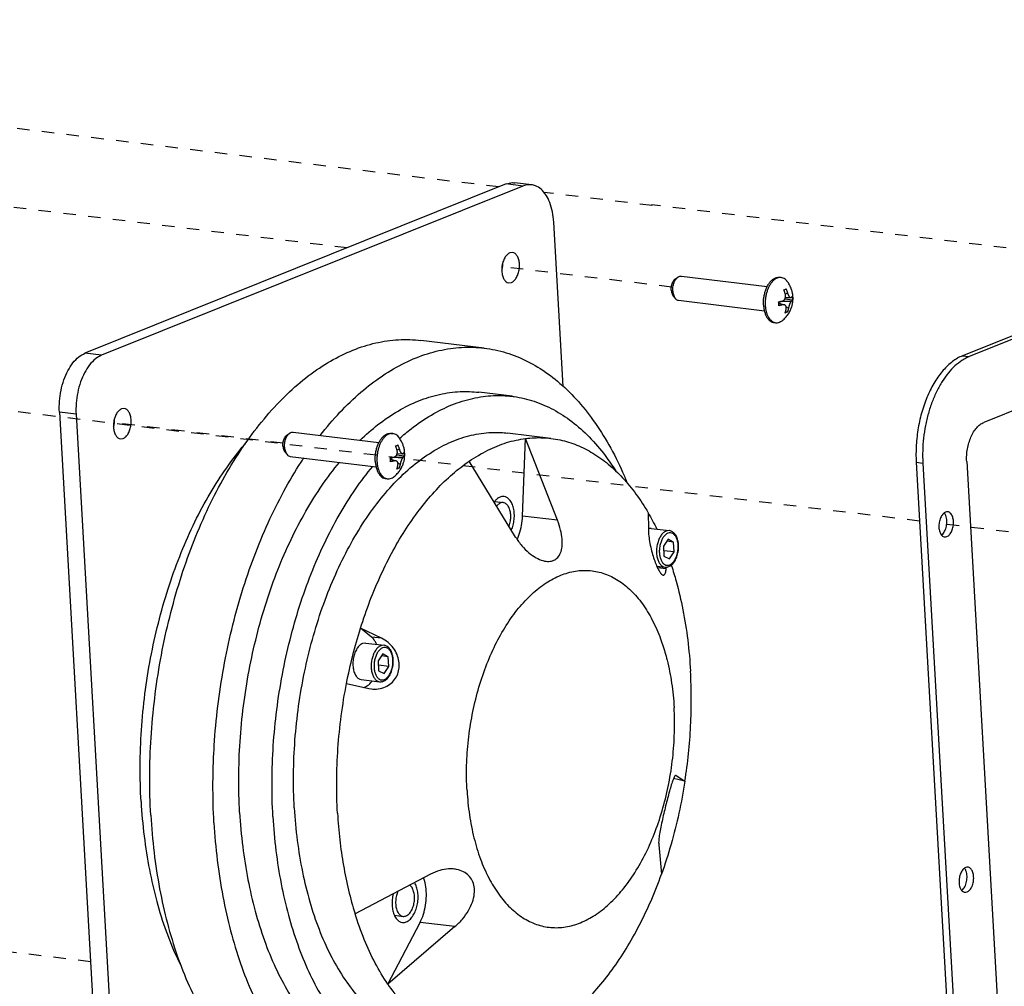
# Model space of a CAD drawing. Header units: inches. Extents: x -4 to 262, y 56 to 231.
# Tile 104 of 162: x 104 to 113, y 187 to 196. Entities that reach past the tile are written whole.
import ezdxf

# ---------------------------------------------------------------- set-up
doc = ezdxf.new("R2010")
doc.units = ezdxf.units.IN
doc.header["$LTSCALE"] = 1.2
doc.header["$MEASUREMENT"] = 0
doc.linetypes.add('DASHED', pattern=[0.2, 0.1, -0.1])
doc.layers.get('0').update_dxf_attribs({"linetype": 'CONTINUOUS'})
for name, color, linetype in [('02___PRT_ALL_AXES', 7, 'CONTINUOUS'), ('3_ALL_AXES', 7, 'CONTINUOUS'), ('6_ALL_SURFS', 7, 'CONTINUOUS'), ('7_ALL_FEATURES', 7, 'CONTINUOUS')]:
    doc.layers.add(name, color=color, linetype=linetype)

msp = doc.modelspace()

# ---------------------------------------------------------------- linework, layer by layer
at = {"color": 4, "linetype": 'DASHED'}
for p, q in [((108.1594, 194.6766), (94.844, 196.2908)), ((106.6981, 194.0893), (91.7886, 195.8969)), ((109.6412, 194.4969), (108.5938, 194.6239)), ((109.6347, 194.5041), (109.6412, 194.4969)), ((114.7235, 193.8871), (109.6347, 194.5041)), ((112.2199, 191.4524), (89.6216, 194.1921)), ((109.8252, 193.7102), (108.2314, 193.9034)), ((106.0787, 192.2046), (104.5274, 192.3926)), ((119.0346, 190.6262), (112.4612, 191.4231)), ((104.2214, 187.2004), (91.5166, 188.7407))]:
    msp.add_line(p, q, dxfattribs=at)
at = {"layer": '02___PRT_ALL_AXES', "color": 7, "linetype": 'Continuous'}
for p, q in [((109.9215, 193.8175), (110.7504, 193.717)), ((109.8637, 193.7899), (109.8889, 193.8079)), ((110.8676, 193.8051), (110.884, 193.8031)), ((109.8435, 193.6236), (109.8637, 193.6001)), ((109.8931, 193.583), (110.7225, 193.4825)), ((110.8147, 193.369), (110.8311, 193.367)), ((108.0188, 193.1222), (107.4091, 193.1961)), ((107.0345, 192.8526), (107.0391, 192.8557)), ((108.288, 192.6567), (107.9671, 192.6956)), ((106.1171, 192.2842), (106.1423, 192.3023)), ((106.175, 192.3119), (107.0038, 192.2114)), ((107.121, 192.2995), (107.1374, 192.2975)), ((108.6621, 192.2511), (108.245, 192.3016)), ((107.2023, 192.2507), (107.2037, 192.252)), ((106.097, 192.118), (106.1172, 192.0945)), ((106.1466, 192.0774), (106.976, 191.9768)), ((107.0681, 191.8633), (107.0846, 191.8613)), ((108.1196, 191.6421), (108.1158, 191.6371)), ((105.4098, 189.2074), (105.4123, 189.2528)), ((105.402, 188.9371), (105.4023, 188.9667))]:
    msp.add_line(p, q, dxfattribs=at)
for points, start_tangent, end_tangent in [([(109.8889, 193.8079), (109.8937, 193.8111), (109.908, 193.8168), (109.9215, 193.8175)], (0.813331, 0.581802), (0.992812, -0.119681)), ([(109.8239, 193.6819), (109.8241, 193.7028), (109.8271, 193.7237), (109.8326, 193.7436), (109.8404, 193.7616), (109.8501, 193.7766), (109.8612, 193.788), (109.8637, 193.7899)], (-0.056642, 0.998395), (0.812803, 0.582539)), ([(109.8392, 193.6729), (109.8393, 193.6972), (109.8424, 193.7217), (109.8484, 193.7453), (109.8569, 193.7669), (109.8676, 193.7856), (109.8801, 193.8005), (109.8889, 193.8079)], (-0.056642, 0.998395), (0.813331, 0.581802)), ([(110.7504, 193.717), (110.7673, 193.7457), (110.7864, 193.7694), (110.8072, 193.7876), (110.8291, 193.7996), (110.8512, 193.8053), (110.8676, 193.8051)], (0.452644, 0.891691), (0.992819, -0.119625)), ([(109.8239, 193.6819), (109.8264, 193.6621), (109.8316, 193.6444), (109.8391, 193.6296), (109.8435, 193.6236)], (0.056642, -0.998395), (0.650413, -0.75958)), ([(109.8392, 193.6729), (109.842, 193.6497), (109.8477, 193.6288), (109.856, 193.6109), (109.8637, 193.6001)], (0.056642, -0.998395), (0.650871, -0.759189)), ([(110.7144, 193.5361), (110.7142, 193.5738), (110.7179, 193.6119), (110.7254, 193.6492), (110.7363, 193.6847), (110.7504, 193.717)], (-0.056642, 0.998395), (0.452644, 0.891691)), ([(109.8637, 193.6001), (109.8665, 193.597), (109.8789, 193.5876), (109.8924, 193.5831), (109.8931, 193.583)], (0.650871, -0.759189), (0.992812, -0.119681)), ([(110.7144, 193.5361), (110.7184, 193.5), (110.722, 193.4823)], (0.056642, -0.998395), (0.227158, -0.973858)), ([(110.722, 193.4823), (110.7262, 193.4665), (110.7374, 193.4366), (110.7518, 193.4114), (110.7689, 193.3915), (110.7882, 193.3775), (110.8091, 193.3699), (110.8147, 193.369)], (0.227158, -0.973858), (0.992819, -0.119625)), ([(104.8019, 188.6163), (104.7922, 188.9869), (104.8047, 189.3626), (104.8394, 189.7396), (104.8957, 190.1139), (104.9733, 190.4818), (105.0712, 190.8394), (105.1885, 191.1831), (105.324, 191.5093), (105.4762, 191.8148), (105.6437, 192.0963), (105.8247, 192.351), (106.0173, 192.5763), (106.2195, 192.7698), (106.4294, 192.9297), (106.6447, 193.0541), (106.8632, 193.1419), (107.0827, 193.1922), (107.3009, 193.2044), (107.4091, 193.1961)], (-0.056642, 0.998395), (0.992731, -0.120352)), ([(107.0391, 192.8557), (107.2544, 192.9802), (107.4729, 193.068), (107.6924, 193.1183), (107.9106, 193.1305), (108.0188, 193.1222)], (0.831287, 0.555844), (0.992731, -0.120352)), ([(108.0188, 193.1222), (108.1253, 193.1045), (108.3343, 193.0406), (108.5355, 192.9395), (108.7267, 192.8021), (108.906, 192.6299), (109.0717, 192.4246), (109.2219, 192.1885), (109.3551, 191.9238), (109.3986, 191.822)], (0.992731, -0.120352), (0.378959, -0.925413)), ([(106.4368, 192.2802), (106.627, 192.5024), (106.8292, 192.6959), (107.0345, 192.8526)], (0.615088, 0.788458), (0.82976, 0.558121)), ([(106.8216, 192.2342), (106.994, 192.3834), (107.1884, 192.5151), (107.387, 192.6129), (107.5875, 192.6755), (107.7879, 192.7024), (107.9672, 192.6956)], (0.7216, 0.692311), (0.992743, -0.120259)), ([(107.2037, 192.252), (107.3149, 192.3444), (107.5093, 192.4762), (107.7079, 192.574), (107.9084, 192.6366), (108.1088, 192.6635), (108.2881, 192.6567)], (0.746505, 0.66538), (0.992743, -0.120259)), ([(108.2881, 192.6567), (108.3067, 192.6543), (108.5001, 192.6091), (108.6868, 192.5284), (108.8648, 192.4131), (109.0321, 192.2645), (109.1868, 192.0842), (109.2884, 191.9377)], (0.992743, -0.120259), (0.536453, -0.84393)), ([(106.0927, 192.1672), (106.0928, 192.1916), (106.0959, 192.2161), (106.1019, 192.2397), (106.1104, 192.2612), (106.1211, 192.2799), (106.1336, 192.2949), (106.1423, 192.3023)], (-0.056642, 0.998395), (0.813331, 0.581802)), ([(106.1423, 192.3023), (106.1472, 192.3054), (106.1614, 192.3112), (106.175, 192.3119)], (0.813331, 0.581802), (0.992812, -0.119681)), ([(106.1866, 188.686), (106.1792, 189.0102), (106.1933, 189.339), (106.2287, 189.6681), (106.2849, 189.9936), (106.3614, 190.3111), (106.4571, 190.6169), (106.5708, 190.907), (106.7011, 191.1777), (106.8463, 191.4257), (107.0047, 191.6479), (107.1741, 191.8415), (107.3526, 192.0039), (107.5378, 192.1333), (107.7275, 192.2278), (107.9192, 192.2865), (108.1105, 192.3085), (108.245, 192.3016)], (-0.056642, 0.998395), (0.992749, -0.120203)), ([(107.0038, 192.2114), (107.0208, 192.2401), (107.0399, 192.2638), (107.0607, 192.2819), (107.0825, 192.294), (107.1047, 192.2996), (107.121, 192.2995)], (0.452644, 0.891691), (0.992819, -0.119625)), ([(104.7081, 188.7464), (104.6994, 189.0892), (104.712, 189.4367), (104.7458, 189.7852), (104.8002, 190.1307), (104.8748, 190.4696), (104.9687, 190.7981), (105.0809, 191.1126), (105.2101, 191.4097), (105.355, 191.6862), (105.514, 191.9389), (105.6852, 192.1651), (105.716, 192.2013)], (-0.056642, 0.998395), (0.653038, 0.757325)), ([(106.0774, 192.1762), (106.0776, 192.1971), (106.0805, 192.2181), (106.0861, 192.238), (106.0939, 192.256), (106.1036, 192.271), (106.1147, 192.2824), (106.1171, 192.2842)], (-0.056642, 0.998395), (0.812803, 0.582539)), ([(106.9679, 192.0305), (106.9677, 192.0682), (106.9714, 192.1063), (106.9788, 192.1436), (106.9898, 192.1791), (107.0038, 192.2114)], (-0.056642, 0.998395), (0.452644, 0.891691)), ([(106.0774, 192.1762), (106.0799, 192.1564), (106.085, 192.1387), (106.0925, 192.124), (106.097, 192.118)], (0.056642, -0.998395), (0.650413, -0.75958)), ([(106.0927, 192.1672), (106.0955, 192.1441), (106.1012, 192.1231), (106.1095, 192.1053), (106.1172, 192.0945)], (0.056642, -0.998395), (0.650871, -0.759189)), ([(105.4123, 189.2528), (105.4144, 189.2887), (105.4491, 189.6657), (105.5055, 190.04), (105.583, 190.4078), (105.6809, 190.7655), (105.7982, 191.1091), (105.9337, 191.4354), (106.086, 191.7408), (106.2534, 192.0224), (106.2795, 192.062)], (0.057004, 0.998374), (0.554951, 0.831883)), ([(105.6595, 188.642), (105.6509, 188.981), (105.6634, 189.3248), (105.6967, 189.6695), (105.7506, 190.0113), (105.8244, 190.3466), (105.9173, 190.6716), (106.0282, 190.9827), (106.1561, 191.2766), (106.2994, 191.55), (106.4567, 191.8), (106.6227, 192.0198)], (-0.056642, 0.998395), (0.638823, 0.769354)), ([(106.1172, 192.0945), (106.12, 192.0914), (106.1323, 192.0819), (106.1459, 192.0775), (106.1466, 192.0774)], (0.650871, -0.759189), (0.992812, -0.119681)), ([(106.9679, 192.0305), (106.9719, 191.9943), (106.9754, 191.9767)], (0.056642, -0.998395), (0.227158, -0.973858)), ([(105.9804, 188.6031), (105.9718, 188.9421), (105.9843, 189.2859), (106.0176, 189.6306), (106.0715, 189.9724), (106.1453, 190.3077), (106.2382, 190.6327), (106.3491, 190.9438), (106.477, 191.2377), (106.6203, 191.5111), (106.7776, 191.7611), (106.9436, 191.9809)], (-0.056642, 0.998395), (0.638823, 0.769354)), ([(106.9754, 191.9767), (106.9797, 191.9608), (106.9909, 191.931), (107.0053, 191.9057), (107.0224, 191.8858), (107.0417, 191.8718), (107.0626, 191.8642), (107.0681, 191.8633)], (0.227158, -0.973858), (0.992819, -0.119625)), ([(108.2105, 191.69), (108.2053, 191.6904), (108.1726, 191.6846), (108.1407, 191.6644), (108.1196, 191.6421)], (-0.992355, 0.123416), (-0.619151, -0.785272)), ([(108.2986, 191.4137), (108.3082, 191.4693), (108.3094, 191.5252), (108.3021, 191.5777), (108.2867, 191.6233), (108.2644, 191.6587), (108.2366, 191.6816), (108.2105, 191.69)], (0.244762, 0.969583), (-0.992355, 0.123416)), ([(108.2823, 191.3648), (108.2986, 191.4137)], (0.390622, 0.920551), (0.244762, 0.969583)), ([(107.8532, 188.8521), (107.8499, 189.0948), (107.8669, 189.3407), (107.904, 189.5848), (107.9604, 189.8222), (108.035, 190.048), (108.1262, 190.2576), (108.2322, 190.4468), (108.3508, 190.6118), (108.4796, 190.749), (108.616, 190.8558), (108.7572, 190.93), (108.9003, 190.9701), (109.0425, 190.9752), (109.1808, 190.9453), (109.3124, 190.881), (109.4347, 190.7835), (109.5451, 190.6549), (109.6414, 190.4977), (109.7216, 190.3153), (109.7346, 190.2789)], (-0.056642, 0.998395), (0.326338, -0.945253)), ([(109.7346, 190.2789), (109.7789, 190.1315)], (0.326338, -0.945253), (0.251392, -0.967885)), ([(109.7789, 190.1315), (109.7841, 190.1112), (109.8277, 189.8896), (109.8514, 189.6551)], (0.251392, -0.967885), (0.056642, -0.998395)), ([(107.8532, 188.8521), (107.8769, 188.6176), (107.9205, 188.3961), (107.983, 188.192), (108.0632, 188.0095), (108.1595, 187.8524), (108.2699, 187.7238), (108.3922, 187.6263), (108.5238, 187.5619), (108.6621, 187.532), (108.8043, 187.5372), (108.9474, 187.5772), (109.0886, 187.6514), (109.225, 187.7583), (109.3538, 187.8955), (109.4725, 188.0604), (109.5784, 188.2496), (109.6696, 188.4593), (109.7442, 188.6851), (109.8006, 188.9225), (109.8377, 189.1666), (109.8547, 189.4125), (109.8514, 189.6551)], (0.056642, -0.998395), (-0.056642, 0.998395)), ([(105.4023, 188.9667), (105.4098, 189.2074)], (0.012289, 0.999924), (0.049965, 0.998751)), ([(105.4116, 188.5424), (105.4019, 188.913), (105.402, 188.9371)], (-0.056642, 0.998395), (0.007604, 0.999971)), ([(104.7081, 188.7464), (104.7378, 188.4122), (104.7884, 188.0901), (104.8593, 187.7837), (104.9497, 187.4963), (105.0585, 187.2311), (105.0975, 187.1506)], (0.056642, -0.998395), (0.449646, -0.893207)), ([(106.1866, 188.686), (106.2155, 188.3703), (106.2654, 188.0673), (106.3357, 187.7806), (106.4256, 187.5139), (106.5339, 187.2706), (106.6592, 187.0537), (106.8001, 186.8659), (106.9546, 186.7096), (107.1208, 186.5867), (107.2968, 186.4989), (107.4802, 186.4472), (107.5342, 186.4391)], (0.056642, -0.998395), (0.992749, -0.120203)), ([(104.8019, 188.6163), (104.8337, 188.2546), (104.8874, 187.9054), (104.9623, 187.5725), (105.0577, 187.2592), (105.1726, 186.9687), (105.3058, 186.704), (105.456, 186.4678), (105.6217, 186.2625), (105.801, 186.0903), (105.9922, 185.953), (106.1934, 185.8518), (106.4024, 185.7879), (106.5089, 185.7702)], (0.056642, -0.998395), (0.992731, -0.120352)), ([(105.6595, 188.642), (105.6889, 188.3113), (105.739, 187.9927), (105.8091, 187.6896), (105.8984, 187.4053), (106.0061, 187.143), (106.1309, 186.9055), (106.2715, 186.6954), (106.4262, 186.5151), (106.5935, 186.3665), (106.7715, 186.2512), (106.9582, 186.1705), (107.1516, 186.1253), (107.1703, 186.1229)], (0.056642, -0.998395), (0.992743, -0.120259)), ([(105.9804, 188.6031), (106.0098, 188.2724), (106.0599, 187.9538), (106.13, 187.6506), (106.2193, 187.3664), (106.327, 187.1041), (106.4518, 186.8666), (106.5924, 186.6565), (106.7471, 186.4762), (106.9144, 186.3276), (107.0924, 186.2123), (107.2791, 186.1316), (107.4725, 186.0864), (107.4912, 186.084)], (0.056642, -0.998395), (0.992743, -0.120259)), ([(105.4116, 188.5424), (105.4435, 188.1806), (105.4971, 187.8315), (105.572, 187.4986), (105.6674, 187.1853), (105.7823, 186.8948), (105.9156, 186.6301), (106.0658, 186.3939), (106.2271, 186.1933)], (0.056642, -0.998395), (0.672358, -0.740226)), ([(107.3696, 187.7338), (107.3793, 187.7894), (107.3804, 187.8453), (107.3731, 187.8978), (107.3578, 187.9434), (107.3461, 187.9645)], (0.244762, 0.969583), (-0.545983, 0.837796)), ([(107.1414, 187.8564), (107.1318, 187.8009), (107.1307, 187.7449), (107.138, 187.6924), (107.1524, 187.6489)], (-0.244762, -0.969583), (0.411543, -0.911391)), ([(107.1524, 187.6489), (107.1533, 187.6469), (107.1756, 187.6115), (107.2034, 187.5886), (107.2295, 187.5802)], (0.411543, -0.911391), (0.992355, -0.123416)), ([(107.2295, 187.5802), (107.2347, 187.5797), (107.2674, 187.5856), (107.2994, 187.6057), (107.3283, 187.6387), (107.3523, 187.6824), (107.3696, 187.7338)], (0.992355, -0.123416), (0.244762, 0.969583))]:
    msp.add_spline(points, degree=3, dxfattribs=dict(at, start_tangent=start_tangent, end_tangent=end_tangent))
at = {"layer": '3_ALL_AXES', "color": 7, "linetype": 'Continuous'}
for p, q in [((108.2917, 194.0448), (108.2658, 194.0411)), ((108.2561, 193.7517), (108.282, 193.7554)), ((104.5452, 192.5392), (104.5193, 192.5355)), ((104.5096, 192.2461), (104.5355, 192.2498))]:
    msp.add_line(p, q, dxfattribs=at)
for points, start_tangent, end_tangent in [([(108.2658, 194.0411), (108.2399, 194.0236), (108.2173, 193.9937), (108.2003, 193.9546), (108.1978, 193.9463)], (-0.927876, -0.37289), (-0.270579, -0.962698)), ([(108.282, 193.7554), (108.308, 193.773), (108.3305, 193.8028), (108.3476, 193.842), (108.3574, 193.8867), (108.3591, 193.9325), (108.3524, 193.975), (108.3381, 194.0099), (108.3174, 194.034), (108.2925, 194.0447), (108.2917, 194.0448)], (0.927876, 0.37289), (-0.992887, 0.119065)), ([(108.1978, 193.9463), (108.1904, 193.9099), (108.1885, 193.8699)], (-0.270579, -0.962698), (0.032383, -0.999476)), ([(108.1896, 193.8697), (108.197, 193.9061), (108.1989, 193.9461)], (0.270579, 0.962698), (-0.032383, 0.999476)), ([(108.1885, 193.8699), (108.1888, 193.8641), (108.1955, 193.8216), (108.2098, 193.7866), (108.2304, 193.7626), (108.2553, 193.7518), (108.2561, 193.7517)], (0.032383, -0.999476), (0.992887, -0.119065)), ([(104.5193, 192.5355), (104.4934, 192.5179), (104.4708, 192.4881), (104.4538, 192.4489), (104.4513, 192.4407)], (-0.927876, -0.37289), (-0.270579, -0.962698)), ([(104.5355, 192.2498), (104.5614, 192.2673), (104.584, 192.2972), (104.6011, 192.3363), (104.6109, 192.381), (104.6125, 192.4269), (104.6059, 192.4693), (104.5915, 192.5043), (104.5709, 192.5283), (104.546, 192.5391), (104.5452, 192.5392)], (0.927876, 0.37289), (-0.992887, 0.119065)), ([(104.4513, 192.4407), (104.4439, 192.4042), (104.442, 192.3642)], (-0.270579, -0.962698), (0.032383, -0.999476)), ([(104.4431, 192.3641), (104.4504, 192.4005), (104.4524, 192.4405)], (0.270579, 0.962698), (-0.032383, 0.999476)), ([(104.442, 192.3642), (104.4423, 192.3584), (104.4489, 192.3159), (104.4633, 192.281), (104.4839, 192.2569), (104.5088, 192.2462), (104.5096, 192.2461)], (0.032383, -0.999476), (0.992887, -0.119065))]:
    msp.add_spline(points, degree=3, dxfattribs=dict(at, start_tangent=start_tangent, end_tangent=end_tangent))
at = {"layer": '6_ALL_SURFS', "color": 7, "linetype": 'Continuous'}
for p, q in [((117.2439, 194.9), (112.6345, 193.0476)), ((112.1877, 192.0205), (112.848, 180.381)), ((112.432, 191.3179), (112.435, 191.3201)), ((112.6266, 187.8889), (112.6296, 187.8912))]:
    msp.add_line(p, q, dxfattribs=at)
for points, start_tangent, end_tangent in [([(112.6345, 193.0476), (112.539, 192.9929), (112.449, 192.9085), (112.368, 192.7976), (112.299, 192.6644), (112.2448, 192.5142), (112.2073, 192.3526), (112.188, 192.1859), (112.1877, 192.0205)], (-0.927876, -0.37289), (0.056642, -0.998395)), ([(112.435, 191.3201), (112.462, 191.3543), (112.4792, 191.4032), (112.4832, 191.4573)], (0.786362, 0.617766), (-0.056642, 0.998395)), ([(112.4733, 191.5057), (112.4593, 191.5312)], (-0.355, 0.934866), (-0.637167, 0.770726)), ([(112.4832, 191.4573), (112.4733, 191.5057)], (-0.056642, 0.998395), (-0.355, 0.934866)), ([(112.6296, 187.8912), (112.6565, 187.9253), (112.6737, 187.9743), (112.6778, 188.0283)], (0.786362, 0.617766), (-0.056642, 0.998395)), ([(112.6679, 188.0767), (112.6538, 188.1022)], (-0.355, 0.934866), (-0.637167, 0.770726)), ([(112.6778, 188.0283), (112.6679, 188.0767)], (-0.056642, 0.998395), (-0.355, 0.934866))]:
    msp.add_spline(points, degree=3, dxfattribs=dict(at, start_tangent=start_tangent, end_tangent=end_tangent))
at = {"layer": '7_ALL_FEATURES', "color": 7, "linetype": 'Continuous'}
for p, q in [((117.3081, 194.8922), (112.6987, 193.0398)), ((108.2314, 194.7055), (104.1669, 193.0721)), ((108.3918, 194.686), (104.3274, 193.0527)), ((108.3918, 194.686), (108.2314, 194.7055)), ((108.4746, 194.6979), (108.3142, 194.7173)), ((108.7803, 192.7506), (108.6902, 194.3384)), ((117.2443, 194.1749), (112.8393, 192.4046)), ((110.9099, 193.6842), (110.9214, 193.6885)), ((110.9214, 193.6885), (110.9317, 193.693)), ((110.9468, 193.6511), (110.9248, 193.643)), ((110.8607, 193.5545), (110.8594, 193.5681)), ((110.8606, 193.5545), (110.9146, 193.5398)), ((110.8983, 193.5396), (110.8608, 193.552)), ((110.8657, 193.5531), (110.8653, 193.5603)), ((110.8653, 193.5603), (110.8878, 193.5471)), ((110.8889, 193.5744), (110.9837, 193.5739)), ((110.9192, 193.5937), (110.9205, 193.5942)), ((110.9205, 193.5942), (110.9204, 193.5956)), ((110.995, 193.5851), (110.9205, 193.5942)), ((110.9259, 193.6097), (110.9764, 193.6088)), ((110.9342, 193.4645), (110.9227, 193.4602)), ((110.9445, 193.469), (110.9263, 193.4712)), ((110.9326, 193.5209), (110.9549, 193.5078)), ((110.9445, 193.469), (110.9342, 193.4645)), ((104.3274, 193.0527), (104.1669, 193.0721)), ((112.6345, 193.0476), (112.6987, 193.0398)), ((103.9204, 192.5054), (104.3614, 184.733)), ((104.0809, 192.486), (103.9204, 192.5054)), ((104.0809, 192.486), (104.5218, 184.7136)), ((108.3896, 191.5015), (108.418, 192.2498)), ((108.7266, 191.4606), (108.418, 192.2498)), ((107.1634, 192.1786), (107.1749, 192.1829)), ((107.1749, 192.1829), (107.1852, 192.1874)), ((107.2003, 192.1455), (107.1783, 192.1373)), ((107.1142, 192.0489), (107.1129, 192.0624)), ((107.1141, 192.0489), (107.1681, 192.0341)), ((107.1518, 192.034), (107.1143, 192.0464)), ((107.1191, 192.0475), (107.1187, 192.0547)), ((107.1187, 192.0547), (107.1413, 192.0415)), ((107.1424, 192.0688), (107.2372, 192.0683)), ((107.1727, 192.0881), (107.1739, 192.0885)), ((107.1739, 192.0885), (107.1739, 192.0899)), ((107.2485, 192.0795), (107.1739, 192.0885)), ((107.1794, 192.104), (107.2299, 192.1031)), ((107.1861, 192.0152), (107.2084, 192.0021)), ((108.3227, 191.2983), (107.8755, 192.0318)), ((112.1877, 192.0205), (112.2519, 192.0127)), ((112.2519, 192.0127), (112.9122, 180.3732)), ((112.6749, 192.0268), (113.3169, 180.7112)), ((107.1876, 191.9589), (107.1761, 191.9546)), ((107.1979, 191.9633), (107.1797, 191.9655)), ((107.1979, 191.9633), (107.1876, 191.9589)), ((108.1205, 191.6414), (108.2035, 191.6313)), ((108.7266, 191.4606), (108.3896, 191.5015)), ((109.6005, 191.5338), (109.6037, 191.378)), ((109.6037, 191.378), (109.6041, 191.3583)), ((109.6289, 191.3823), (109.8054, 191.3609)), ((108.3377, 191.2789), (108.3425, 191.2894)), ((109.7947, 191.2784), (109.7483, 191.211)), ((109.8466, 191.2505), (109.781, 191.2584)), ((109.8466, 191.2505), (109.7947, 191.2784)), ((109.852, 191.1552), (109.8466, 191.2505)), ((109.7483, 191.211), (109.7537, 191.1157)), ((109.852, 191.1552), (109.7508, 191.1675)), ((109.7537, 191.1157), (109.8056, 191.0879)), ((109.8056, 191.0879), (109.852, 191.1552)), ((109.6841, 191.0187), (109.7628, 191.0092)), ((109.6872, 191.0121), (109.6921, 191.0178)), ((109.775, 190.9909), (109.6925, 191.0009)), ((109.775, 190.9909), (109.7768, 191.0102)), ((109.8145, 191.0218), (109.8219, 191.0268)), ((109.8237, 191.0288), (109.8257, 191.0227)), ((107.0274, 190.3227), (106.8251, 190.4184)), ((106.9315, 190.3344), (106.8251, 190.4184)), ((107.0274, 190.3227), (106.9315, 190.3344)), ((106.8759, 190.276), (106.8449, 190.2715)), ((106.8759, 190.276), (107.0524, 190.2546)), ((107.0418, 190.172), (106.9953, 190.1046)), ((107.0936, 190.1441), (107.028, 190.1521)), ((107.0936, 190.1441), (107.0418, 190.172)), ((107.099, 190.0489), (107.0936, 190.1441)), ((106.9953, 190.1046), (107.0007, 190.0094)), ((107.099, 190.0489), (106.9978, 190.0612)), ((107.0526, 189.9815), (107.099, 190.0489)), ((106.8333, 189.9242), (107.0098, 189.9028)), ((107.0007, 190.0094), (107.0526, 189.9815)), ((106.6906, 189.8858), (106.9049, 189.8374)), ((106.9049, 189.8374), (106.9318, 189.8328)), ((109.8719, 188.9984), (109.8696, 188.9993)), ((109.8719, 188.9984), (109.956, 188.9431)), ((109.956, 188.9431), (109.8463, 188.9681)), ((109.7032, 188.3302), (109.7295, 188.0457)), ((107.5016, 188.0459), (106.7728, 187.6638)), ((107.1526, 187.649), (107.2366, 187.6388)), ((107.0888, 186.9845), (107.3999, 187.5809)), ((107.7369, 187.54), (107.3999, 187.5809)), ((107.7369, 187.54), (107.0888, 186.9845))]:
    msp.add_line(p, q, dxfattribs=at)
for centre in [(110.8735, 193.5613), (107.127, 192.0557)]:
    msp.add_ellipse(centre, major_axis=(0.0048, 0.011), ratio=0.874525, start_param=-0.70321, end_param=0.029876, dxfattribs=at)
for points, start_tangent, end_tangent in [([(108.2314, 194.7055), (108.2919, 194.7184), (108.314, 194.7173)], (0.927876, 0.37289), (0.992644, -0.12107)), ([(108.4745, 194.6978), (108.4524, 194.6989), (108.3918, 194.686)], (-0.992644, 0.12107), (-0.927876, -0.37289)), ([(108.6902, 194.3384), (108.6778, 194.4362), (108.6519, 194.526), (108.6143, 194.6), (108.5677, 194.6543), (108.5126, 194.6883), (108.4745, 194.6978)], (-0.056642, 0.998395), (-0.992644, 0.12107)), ([(110.8455, 193.7977), (110.8258, 193.7871), (110.8069, 193.7715), (110.7893, 193.7514), (110.7733, 193.7271), (110.7594, 193.6994), (110.7479, 193.6688), (110.7392, 193.6362), (110.7333, 193.6023), (110.7305, 193.568), (110.7308, 193.5341)], (-0.927876, -0.37289), (0.056642, -0.998395)), ([(110.884, 193.8031), (110.8654, 193.803), (110.8455, 193.7977)], (-0.992762, 0.120102), (-0.927876, -0.37289)), ([(110.943, 193.7659), (110.9386, 193.7714), (110.9222, 193.787), (110.9043, 193.7976), (110.8852, 193.803), (110.884, 193.8031)], (-0.608878, 0.793264), (-0.992762, 0.120102)), ([(110.8974, 193.389), (110.9271, 193.4167), (110.9529, 193.4493), (110.9719, 193.4825), (110.985, 193.5146), (110.9936, 193.5463), (110.9981, 193.5777), (110.999, 193.6088), (110.9963, 193.6396), (110.99, 193.6703), (110.9796, 193.7018), (110.9642, 193.7339), (110.943, 193.7659)], (0.780723, 0.624877), (-0.608788, 0.793333)), ([(110.925, 193.6423), (110.9228, 193.6497), (110.9202, 193.6578), (110.9171, 193.6666), (110.9136, 193.6755), (110.9099, 193.6842)], (-0.276752, 0.960941), (-0.398411, 0.917207)), ([(110.926, 193.6096), (110.927, 193.6149), (110.9275, 193.6202), (110.9276, 193.6257), (110.9272, 193.6313), (110.9263, 193.6369), (110.925, 193.6423)], (0.231687, 0.97279), (-0.276752, 0.960941)), ([(110.9317, 193.693), (110.9353, 193.6844), (110.9388, 193.6756), (110.9419, 193.6668), (110.9446, 193.6585), (110.9468, 193.6511)], (0.398411, -0.917207), (0.276752, -0.960941)), ([(110.9468, 193.6511), (110.9497, 193.6422), (110.9527, 193.6347), (110.9557, 193.6286), (110.9587, 193.6234), (110.9619, 193.6189), (110.9651, 193.6151), (110.9683, 193.6122), (110.9715, 193.6101), (110.9748, 193.6089), (110.9763, 193.6088)], (0.276752, -0.960941), (0.999723, -0.023516)), ([(110.7308, 193.5341), (110.7343, 193.5015), (110.7407, 193.4709), (110.7501, 193.4432), (110.7621, 193.4189), (110.7765, 193.3987), (110.7928, 193.3831), (110.8107, 193.3725), (110.8151, 193.3708)], (0.056642, -0.998395), (0.940794, -0.338979)), ([(110.8594, 193.5681), (110.8674, 193.5697), (110.8754, 193.5713), (110.8831, 193.573), (110.8901, 193.5747), (110.8962, 193.5762)], (0.982024, 0.188759), (0.969717, 0.24423)), ([(110.8615, 193.5315), (110.861, 193.5497), (110.8607, 193.5545)], (0.008416, 0.999965), (-0.073446, 0.997299)), ([(110.8983, 193.5396), (110.8922, 193.5381), (110.8852, 193.5365), (110.8776, 193.5348), (110.8696, 193.5331), (110.8615, 193.5315)], (-0.969717, -0.24423), (-0.982024, -0.188759)), ([(110.8962, 193.5762), (110.9034, 193.5789), (110.9093, 193.5825), (110.9141, 193.5868), (110.918, 193.5917), (110.9213, 193.597), (110.9239, 193.6029), (110.9258, 193.6091), (110.926, 193.6096)], (0.969717, 0.24423), (0.231687, 0.97279)), ([(110.9147, 193.5398), (110.9119, 193.5404), (110.9057, 193.5407), (110.8983, 193.5396)], (-0.96427, 0.26492), (-0.969717, -0.24423)), ([(110.9332, 193.499), (110.9341, 193.5075), (110.9339, 193.5146), (110.9327, 193.5205), (110.9309, 193.5256), (110.9284, 193.53), (110.9252, 193.5338), (110.9214, 193.5368), (110.917, 193.539), (110.9147, 193.5398)], (0.185118, 0.982716), (-0.96427, 0.26492)), ([(110.9837, 193.5739), (110.9804, 193.5708), (110.9773, 193.5668), (110.9744, 193.5622), (110.9716, 193.5573), (110.969, 193.5519), (110.9664, 193.5459), (110.964, 193.5398), (110.9619, 193.5341), (110.9603, 193.529), (110.9587, 193.5237), (110.9573, 193.5183), (110.956, 193.5129), (110.9549, 193.5078)], (-0.798592, -0.601873), (-0.185118, -0.982716)), ([(110.9763, 193.6088), (110.9782, 193.6089), (110.9816, 193.6105)], (0.999723, -0.023516), (0.798592, 0.601873)), ([(110.9816, 193.6105), (110.9841, 193.6125), (110.9866, 193.6146), (110.989, 193.617), (110.9911, 193.6194), (110.9929, 193.6217)], (0.798592, 0.601873), (0.565455, 0.824779)), ([(110.995, 193.5851), (110.9932, 193.5828), (110.9911, 193.5804), (110.9887, 193.5781), (110.9862, 193.5759), (110.9837, 193.5739)], (-0.565455, -0.824779), (-0.798592, -0.601873)), ([(110.9929, 193.6217), (110.9946, 193.6034), (110.995, 193.5851)], (0.11999, -0.992775), (-0.008416, -0.999965)), ([(110.9227, 193.4602), (110.9253, 193.468), (110.9278, 193.4762), (110.9299, 193.4843), (110.9317, 193.492), (110.9332, 193.499)], (0.338105, 0.941108), (0.185118, 0.982716)), ([(110.9549, 193.5078), (110.9536, 193.5009), (110.9518, 193.4933), (110.9496, 193.4852), (110.9472, 193.477), (110.9445, 193.469)], (-0.185118, -0.982716), (-0.338105, -0.941108)), ([(110.8151, 193.3708), (110.8298, 193.3671), (110.8311, 193.367)], (0.940794, -0.338979), (0.992762, -0.120102)), ([(110.8311, 193.367), (110.8496, 193.3671), (110.8696, 193.3725)], (0.992762, -0.120102), (0.927876, 0.37289)), ([(110.8696, 193.3725), (110.8893, 193.383), (110.8974, 193.389)], (0.927876, 0.37289), (0.780745, 0.62485)), ([(103.9204, 192.5054), (103.9214, 192.6086), (103.9361, 192.7147), (103.9639, 192.815), (104.0024, 192.9034), (104.0512, 192.9792), (104.1076, 193.0368), (104.1669, 193.0721)], (-0.056642, 0.998395), (0.927876, 0.37289)), ([(104.3274, 193.0527), (104.2681, 193.0174), (104.2117, 192.9598), (104.1628, 192.884), (104.1244, 192.7956), (104.0966, 192.6952), (104.0818, 192.5892), (104.0809, 192.486)], (-0.927876, -0.37289), (0.056642, -0.998395)), ([(112.6508, 193.0165), (112.6289, 193.0031), (112.5615, 192.9503), (112.4977, 192.8824), (112.4391, 192.8009), (112.3867, 192.7073), (112.3416, 192.6037), (112.3048, 192.492), (112.2769, 192.3748), (112.2586, 192.2541), (112.2502, 192.1326), (112.2519, 192.0127)], (-0.86822, -0.496179), (0.056642, -0.998395)), ([(112.6987, 193.0398), (112.6508, 193.0165)], (-0.927876, -0.37289), (-0.86822, -0.496179)), ([(112.6749, 192.0268), (112.675, 192.0877), (112.6821, 192.149), (112.6959, 192.2084), (112.7159, 192.2637), (112.7412, 192.3127), (112.771, 192.3535), (112.8041, 192.3845), (112.8393, 192.4046)], (-0.056642, 0.998395), (0.927876, 0.37289)), ([(107.1374, 192.2975), (107.1189, 192.2974), (107.0989, 192.292)], (-0.992762, 0.120102), (-0.927876, -0.37289)), ([(107.1965, 192.2603), (107.1921, 192.2658), (107.1757, 192.2813), (107.1578, 192.292), (107.1387, 192.2973), (107.1374, 192.2975)], (-0.608878, 0.793264), (-0.992762, 0.120102)), ([(107.0989, 192.292), (107.0793, 192.2814), (107.0604, 192.2659), (107.0427, 192.2457), (107.0268, 192.2215), (107.0129, 192.1937), (107.0014, 192.1632), (106.9926, 192.1306), (106.9868, 192.0967), (106.984, 192.0624), (106.9843, 192.0285)], (-0.927876, -0.37289), (0.056642, -0.998395)), ([(107.1508, 191.8834), (107.1806, 191.9111), (107.2063, 191.9437), (107.2254, 191.9768), (107.2385, 192.009), (107.247, 192.0407), (107.2516, 192.0721), (107.2524, 192.1032), (107.2498, 192.134), (107.2435, 192.1646), (107.2331, 192.1961), (107.2176, 192.2283), (107.1965, 192.2603)], (0.780723, 0.624877), (-0.608788, 0.793333)), ([(107.8755, 192.0318), (108.054, 192.1367), (108.2358, 192.2097), (108.418, 192.2498)], (0.825742, 0.564049), (0.99176, 0.128112)), ([(108.418, 192.2498), (108.5863, 192.2572), (108.6621, 192.2511)], (0.99176, 0.128112), (0.992727, -0.120384)), ([(108.6621, 192.2511), (108.7518, 192.2359), (108.913, 192.1859), (109.0683, 192.1078), (109.216, 192.0024), (109.3549, 191.8707), (109.4835, 191.714), (109.6005, 191.5338)], (0.992727, -0.120384), (0.501297, -0.865276)), ([(107.1785, 192.1367), (107.1763, 192.144), (107.1736, 192.1522), (107.1705, 192.1609), (107.1671, 192.1698), (107.1634, 192.1786)], (-0.276752, 0.960941), (-0.398411, 0.917207)), ([(107.1794, 192.104), (107.1804, 192.1093), (107.181, 192.1146), (107.1811, 192.12), (107.1807, 192.1257), (107.1798, 192.1313), (107.1785, 192.1367)], (0.231687, 0.97279), (-0.276752, 0.960941)), ([(107.1852, 192.1874), (107.1888, 192.1788), (107.1922, 192.1699), (107.1954, 192.1612), (107.1981, 192.1529), (107.2003, 192.1455)], (0.398411, -0.917207), (0.276752, -0.960941)), ([(107.2003, 192.1455), (107.2032, 192.1365), (107.2062, 192.1291), (107.2092, 192.1229), (107.2122, 192.1177), (107.2153, 192.1132), (107.2185, 192.1094), (107.2218, 192.1065), (107.225, 192.1045), (107.2282, 192.1033), (107.2298, 192.1031)], (0.276752, -0.960941), (0.999723, -0.023516)), ([(107.2351, 192.1049), (107.2376, 192.1068), (107.2401, 192.109), (107.2425, 192.1113), (107.2446, 192.1137), (107.2464, 192.1161)], (0.798592, 0.601873), (0.565455, 0.824779)), ([(107.2464, 192.1161), (107.248, 192.0977), (107.2485, 192.0795)], (0.11999, -0.992775), (-0.008416, -0.999965)), ([(106.8251, 190.4184), (106.9169, 190.6825), (107.0224, 190.9333), (107.1404, 191.1683), (107.2699, 191.3851), (107.4096, 191.5817), (107.5581, 191.7561), (107.7139, 191.9066), (107.8755, 192.0318)], (0.299348, 0.954144), (0.825742, 0.564049)), ([(106.9843, 192.0285), (106.9877, 191.9959), (106.9942, 191.9653), (107.0036, 191.9375), (107.0156, 191.9133), (107.0299, 191.8931), (107.0463, 191.8775), (107.0642, 191.8669), (107.0686, 191.8651)], (0.056642, -0.998395), (0.940794, -0.338979)), ([(107.1129, 192.0624), (107.1209, 192.064), (107.1289, 192.0657), (107.1366, 192.0674), (107.1436, 192.069), (107.1497, 192.0705)], (0.982024, 0.188759), (0.969717, 0.24423)), ([(107.115, 192.0259), (107.1145, 192.0441), (107.1142, 192.0489)], (0.008416, 0.999965), (-0.073446, 0.997299)), ([(107.1518, 192.034), (107.1457, 192.0325), (107.1387, 192.0308), (107.131, 192.0291), (107.123, 192.0275), (107.115, 192.0259)], (-0.969717, -0.24423), (-0.982024, -0.188759)), ([(107.1497, 192.0705), (107.1569, 192.0732), (107.1628, 192.0769), (107.1675, 192.0812), (107.1715, 192.086), (107.1747, 192.0914), (107.1774, 192.0973), (107.1793, 192.1034), (107.1794, 192.104)], (0.969717, 0.24423), (0.231687, 0.97279)), ([(107.1681, 192.0341), (107.1654, 192.0347), (107.1592, 192.0351), (107.1518, 192.034)], (-0.96427, 0.26492), (-0.969717, -0.24423)), ([(107.1866, 191.9934), (107.1876, 192.0018), (107.1873, 192.0089), (107.1862, 192.0149), (107.1844, 192.02), (107.1819, 192.0244), (107.1787, 192.0281), (107.1749, 192.0311), (107.1705, 192.0334), (107.1681, 192.0341)], (0.185118, 0.982716), (-0.96427, 0.26492)), ([(107.2372, 192.0683), (107.2339, 192.0651), (107.2308, 192.0611), (107.2279, 192.0566), (107.2251, 192.0516), (107.2224, 192.0462), (107.2198, 192.0403), (107.2174, 192.0342), (107.2154, 192.0285), (107.2137, 192.0233), (107.2122, 192.0181), (107.2107, 192.0126), (107.2095, 192.0072), (107.2084, 192.0021)], (-0.798592, -0.601873), (-0.185118, -0.982716)), ([(107.2298, 192.1031), (107.2316, 192.1033), (107.2351, 192.1049)], (0.999723, -0.023516), (0.798592, 0.601873)), ([(107.2485, 192.0795), (107.2467, 192.0772), (107.2446, 192.0748), (107.2422, 192.0724), (107.2397, 192.0702), (107.2372, 192.0683)], (-0.565455, -0.824779), (-0.798592, -0.601873)), ([(107.1761, 191.9546), (107.1788, 191.9624), (107.1813, 191.9705), (107.1834, 191.9787), (107.1852, 191.9864), (107.1866, 191.9934)], (0.338105, 0.941108), (0.185118, 0.982716)), ([(107.2084, 192.0021), (107.207, 191.9952), (107.2053, 191.9876), (107.2031, 191.9795), (107.2006, 191.9713), (107.1979, 191.9633)], (-0.185118, -0.982716), (-0.338105, -0.941108)), ([(107.0686, 191.8651), (107.0833, 191.8615), (107.0846, 191.8613)], (0.940794, -0.338979), (0.992762, -0.120102)), ([(107.0846, 191.8613), (107.1031, 191.8615), (107.1231, 191.8668)], (0.992762, -0.120102), (0.927876, 0.37289)), ([(107.1231, 191.8668), (107.1427, 191.8774), (107.1508, 191.8834)], (0.927876, 0.37289), (0.780745, 0.62485)), ([(108.2034, 191.6313), (108.1949, 191.6317), (108.1664, 191.6228), (108.1397, 191.5994), (108.1393, 191.599)], (-0.991988, 0.126334), (-0.636689, -0.771121)), ([(108.2675, 191.4304), (108.2751, 191.479), (108.2739, 191.5272), (108.264, 191.5703), (108.2462, 191.6041), (108.2224, 191.6252), (108.2034, 191.6313)], (0.244762, 0.969583), (-0.991988, 0.126334)), ([(112.4918, 191.5423), (112.4703, 191.5393), (112.4563, 191.5314)], (-0.994373, 0.105938), (-0.794443, -0.607339)), ([(112.5474, 191.4495), (112.5395, 191.4926), (112.522, 191.5247), (112.4978, 191.5412), (112.4918, 191.5423)], (-0.056642, 0.998395), (-0.994373, 0.105938)), ([(108.3425, 191.2894), (108.3566, 191.3253), (108.3795, 191.4113), (108.3896, 191.5015)], (0.400853, 0.916142), (0.037924, 0.999281)), ([(108.6164, 191.0653), (108.6429, 191.0642), (108.6913, 191.0751), (108.7292, 191.1028), (108.7557, 191.1462), (108.7702, 191.2059), (108.7709, 191.2802), (108.7565, 191.3666), (108.7266, 191.4606)], (0.992886, -0.119068), (-0.364265, 0.931295)), ([(109.6005, 191.5338), (109.6838, 191.3764)], (0.501297, -0.865276), (0.435384, -0.900245)), ([(112.4563, 191.5314), (112.4439, 191.5195), (112.4225, 191.4847), (112.4094, 191.4403), (112.4066, 191.3929)], (-0.794443, -0.607339), (0.056642, -0.998395)), ([(112.4623, 191.3002), (112.4837, 191.3031), (112.5101, 191.3229), (112.5315, 191.3577), (112.5446, 191.4022), (112.5474, 191.4495)], (0.994373, -0.105938), (-0.056642, 0.998395)), ([(108.2592, 191.4038), (108.2675, 191.4304)], (0.351578, 0.936159), (0.244762, 0.969583)), ([(109.6289, 191.3823), (109.6271, 191.3825), (109.6034, 191.3798)], (-0.992481, 0.122399), (-0.955826, -0.293933)), ([(109.6041, 191.3583), (109.6093, 191.2923), (109.6216, 191.2194), (109.639, 191.1474), (109.6591, 191.0823), (109.6804, 191.0264), (109.6837, 191.0186)], (0.020537, -0.999789), (0.397523, -0.917592)), ([(109.7744, 191.3565), (109.747, 191.3389), (109.7227, 191.3102), (109.7037, 191.2743), (109.6903, 191.2333), (109.6828, 191.1889), (109.6819, 191.1438), (109.6878, 191.1014), (109.7, 191.0648), (109.7174, 191.0363), (109.7395, 191.0171), (109.7627, 191.0092)], (-0.927876, -0.37289), (0.992092, -0.125509)), ([(109.8055, 191.3609), (109.8025, 191.3612), (109.7744, 191.3565)], (-0.992321, 0.123689), (-0.927876, -0.37289)), ([(109.8308, 191.0341), (109.8578, 191.0671), (109.8782, 191.1095), (109.8908, 191.1575), (109.895, 191.2075), (109.8906, 191.2558), (109.8774, 191.2987), (109.8563, 191.3324), (109.8296, 191.3536), (109.8056, 191.3609)], (0.740981, 0.671526), (-0.99225, 0.12426)), ([(112.4066, 191.3929), (112.4145, 191.3499), (112.4313, 191.3186)], (0.056642, -0.998395), (0.644475, -0.764625)), ([(108.3227, 191.2983), (108.3826, 191.2152), (108.4504, 191.1473), (108.5197, 191.099), (108.5856, 191.0714), (108.6164, 191.0653)], (0.520583, -0.853811), (0.992886, -0.119068)), ([(109.7915, 191.3355), (109.7673, 191.32), (109.7457, 191.2945), (109.7287, 191.2626), (109.7168, 191.2261), (109.7101, 191.1865), (109.7093, 191.1464), (109.7146, 191.1087), (109.7254, 191.0761), (109.741, 191.0508), (109.7606, 191.0338), (109.784, 191.0265), (109.8088, 191.0307)], (-0.927876, -0.37289), (0.927876, 0.37289)), ([(109.8088, 191.0307), (109.833, 191.0462), (109.8546, 191.0717), (109.8716, 191.1037), (109.8835, 191.1401), (109.8902, 191.1797), (109.891, 191.2198), (109.8857, 191.2575), (109.8749, 191.2901), (109.8593, 191.3154), (109.8397, 191.3324), (109.8163, 191.3397), (109.7915, 191.3355)], (0.927876, 0.37289), (-0.927876, -0.37289)), ([(112.4313, 191.3186), (112.432, 191.3177), (112.4563, 191.3013), (112.4623, 191.3002)], (0.644475, -0.764625), (0.994373, -0.105938)), ([(109.6837, 191.0186), (109.7013, 190.9824), (109.7213, 190.9509), (109.7396, 190.934), (109.7464, 190.9324)], (0.397523, -0.917592), (0.996129, -0.087899)), ([(109.7464, 190.9324), (109.7554, 190.9337), (109.7677, 190.9524), (109.775, 190.9909)], (0.996129, -0.087899), (0.092998, 0.995666)), ([(109.7627, 191.0092), (109.7686, 191.0087), (109.8001, 191.0144)], (0.99225, -0.12426), (0.927876, 0.37289)), ([(109.8001, 191.0144), (109.8145, 191.0218)], (0.927876, 0.37289), (0.848615, 0.529012)), ([(109.8219, 191.0268), (109.8308, 191.0341)], (0.801633, 0.597817), (0.740981, 0.671526)), ([(109.8257, 191.0227), (109.8711, 190.8725), (109.9362, 190.5966), (109.9826, 190.306), (110.0097, 190.0042)], (0.31221, -0.950013), (0.056642, -0.998395)), ([(106.6906, 189.8858), (106.7509, 190.1558), (106.8251, 190.4184)], (0.190929, 0.981604), (0.299348, 0.954144)), ([(106.9804, 190.2642), (106.9646, 190.2958), (106.9315, 190.3344)], (-0.373899, 0.927469), (-0.784762, 0.619797)), ([(106.9318, 189.8328), (106.979, 189.8314), (107.0495, 189.8461), (107.1094, 189.8786), (107.1546, 189.924), (107.1844, 189.9787), (107.1981, 190.0384), (107.196, 190.1018), (107.1778, 190.1654), (107.1429, 190.227), (107.0917, 190.2815), (107.0274, 190.3227)], (0.992885, -0.119075), (-0.904049, 0.427428)), ([(106.8449, 190.2715), (106.8165, 190.253), (106.7912, 190.2221), (106.771, 190.1813), (106.7576, 190.134), (106.7521, 190.0839), (106.7549, 190.0351), (106.7657, 189.9915), (106.7838, 189.9568), (106.8076, 189.9337), (106.8333, 189.9242)], (-0.927876, -0.37289), (0.992481, -0.122399)), ([(107.0214, 190.2501), (106.994, 190.2326), (106.9697, 190.2039), (106.9507, 190.1679), (106.9373, 190.127), (106.9298, 190.0825), (106.929, 190.0374), (106.9349, 189.9951), (106.947, 189.9585), (106.9644, 189.93), (106.9865, 189.9108), (107.0097, 189.9028)], (-0.927876, -0.37289), (0.992092, -0.125509)), ([(107.0385, 190.2292), (107.0143, 190.2137), (106.9927, 190.1882), (106.9758, 190.1562), (106.9638, 190.1198), (106.9571, 190.0802), (106.9564, 190.04), (106.9616, 190.0023), (106.9724, 189.9698), (106.988, 189.9445), (107.0076, 189.9274), (107.031, 189.9202), (107.0558, 189.9244)], (-0.927876, -0.37289), (0.927876, 0.37289)), ([(107.0525, 190.2546), (107.0495, 190.2549), (107.0214, 190.2501)], (-0.992321, 0.123689), (-0.927876, -0.37289)), ([(107.0558, 189.9244), (107.08, 189.9398), (107.1016, 189.9654), (107.1186, 189.9973), (107.1305, 190.0337), (107.1372, 190.0733), (107.138, 190.1135), (107.1327, 190.1512), (107.1219, 190.1837), (107.1064, 190.209), (107.0867, 190.2261), (107.0634, 190.2333), (107.0385, 190.2292)], (0.927876, 0.37289), (-0.927876, -0.37289)), ([(107.0778, 189.9278), (107.1048, 189.9608), (107.1252, 190.0032), (107.1378, 190.0512), (107.142, 190.1011), (107.1376, 190.1494), (107.1244, 190.1924), (107.1033, 190.226), (107.0766, 190.2472), (107.0526, 190.2546)], (0.740981, 0.671526), (-0.99225, 0.12426)), ([(107.0615, 189.9154), (107.0778, 189.9278)], (0.848615, 0.529012), (0.740981, 0.671526)), ([(109.956, 188.9431), (109.9905, 189.2092), (110.011, 189.4762), (110.0174, 189.7419), (110.0097, 190.0042)], (0.154004, 0.98807), (-0.056642, 0.998395)), ([(106.6038, 188.6354), (106.5962, 188.9452), (106.6083, 189.2592), (106.6399, 189.574), (106.6906, 189.8858)], (-0.056642, 0.998395), (0.190929, 0.981604)), ([(106.8552, 189.8479), (106.8924, 189.8652)], (0.971722, 0.236126), (0.823896, 0.566741)), ([(106.8924, 189.8652), (106.8941, 189.8663), (106.9334, 189.9052), (106.9378, 189.9112)], (0.823896, 0.566741), (0.583648, 0.812006)), ([(107.0097, 189.9028), (107.0156, 189.9024), (107.0471, 189.908)], (0.99225, -0.12426), (0.927876, 0.37289)), ([(107.0471, 189.908), (107.0615, 189.9154)], (0.927876, 0.37289), (0.848615, 0.529012)), ([(109.8696, 188.9991), (109.8601, 188.9935), (109.8454, 188.9666), (109.8289, 188.9214), (109.8111, 188.8622), (109.793, 188.7958), (109.7744, 188.7236), (109.7562, 188.6493), (109.7389, 188.575), (109.7233, 188.5012), (109.711, 188.4328), (109.7038, 188.374), (109.7032, 188.3302)], (-0.999224, 0.039377), (0.091998, -0.995759)), ([(109.956, 188.9431), (109.8984, 188.6353), (109.8225, 188.3345), (109.7295, 188.0457)], (-0.154004, -0.98807), (-0.337663, -0.941267)), ([(106.6038, 188.6354), (106.6256, 188.3788), (106.6612, 188.13), (106.7104, 187.891), (106.7728, 187.6638)], (0.056642, -0.998395), (0.297816, -0.954623)), ([(107.7331, 188.0946), (107.6762, 188.0963), (107.5906, 188.0816), (107.5016, 188.0459)], (-0.992596, 0.121466), (-0.885687, -0.464284)), ([(107.7369, 187.54), (107.8096, 187.6134), (107.8671, 187.6948), (107.9055, 187.7773), (107.9237, 187.8559), (107.9223, 187.9251), (107.9032, 187.985), (107.8679, 188.0335), (107.8179, 188.0694), (107.7531, 188.0914), (107.7331, 188.0946)], (0.759254, 0.650794), (-0.992596, 0.121466)), ([(108.7436, 186.6116), (108.7937, 186.6475), (108.9536, 186.7815), (109.107, 186.9403), (109.2526, 187.1225), (109.389, 187.3262), (109.5147, 187.5495), (109.6286, 187.7901), (109.7295, 188.0457)], (0.823407, 0.567451), (0.337663, 0.941267)), ([(112.6508, 188.1024), (112.6384, 188.0905), (112.617, 188.0558), (112.604, 188.0113), (112.6012, 187.9639)], (-0.794443, -0.607339), (0.056642, -0.998395)), ([(112.6863, 188.1133), (112.6649, 188.1103), (112.6508, 188.1024)], (-0.994373, 0.105938), (-0.794443, -0.607339)), ([(112.6568, 187.8712), (112.6783, 187.8741), (112.7047, 187.8939), (112.7261, 187.9287), (112.7391, 187.9732), (112.7419, 188.0205)], (0.994373, -0.105938), (-0.056642, 0.998395)), ([(112.7419, 188.0205), (112.734, 188.0636), (112.7166, 188.0958), (112.6923, 188.1122), (112.6863, 188.1133)], (-0.056642, 0.998395), (-0.994373, 0.105938)), ([(107.3385, 187.7505), (107.3462, 187.7991), (107.345, 187.8474), (107.335, 187.8905), (107.3173, 187.9242), (107.3004, 187.9411)], (0.244762, 0.969583), (-0.812444, 0.583039)), ([(107.3999, 187.5809), (107.4323, 187.6591), (107.4531, 187.7462), (107.461, 187.8365), (107.4555, 187.9241), (107.4368, 188.0032), (107.4343, 188.0104)], (0.462438, 0.886652), (-0.340369, 0.940292)), ([(112.6012, 187.9639), (112.6091, 187.9209), (112.6258, 187.8896)], (0.056642, -0.998395), (0.644475, -0.764625)), ([(107.1726, 187.8397), (107.1649, 187.7911), (107.1661, 187.7429), (107.1761, 187.6998), (107.1938, 187.666), (107.2176, 187.6449), (107.2366, 187.6389)], (-0.244762, -0.969583), (0.991988, -0.126334)), ([(107.1871, 187.8812), (107.1726, 187.8397)], (-0.418203, -0.908354), (-0.244762, -0.969583)), ([(112.6258, 187.8896), (112.6265, 187.8887), (112.6508, 187.8723), (112.6568, 187.8712)], (0.644475, -0.764625), (0.994373, -0.105938)), ([(107.2366, 187.6389), (107.2451, 187.6385), (107.2736, 187.6474), (107.3004, 187.6708), (107.3227, 187.7063), (107.3385, 187.7505)], (0.991988, -0.126334), (0.244762, 0.969583)), ([(107.0888, 186.9845), (106.968, 187.1874), (106.8621, 187.4151), (106.7728, 187.6638)], (-0.558674, 0.829388), (-0.297816, 0.954623)), ([(107.0888, 186.9845), (107.2136, 186.8196), (107.3491, 186.6792), (107.494, 186.5646), (107.6468, 186.4771), (107.8062, 186.4175), (107.9514, 186.3885)], (0.558674, -0.829388), (0.992716, -0.120478))]:
    msp.add_spline(points, degree=3, dxfattribs=dict(at, start_tangent=start_tangent, end_tangent=end_tangent))

doc.saveas('drawing.dxf')
